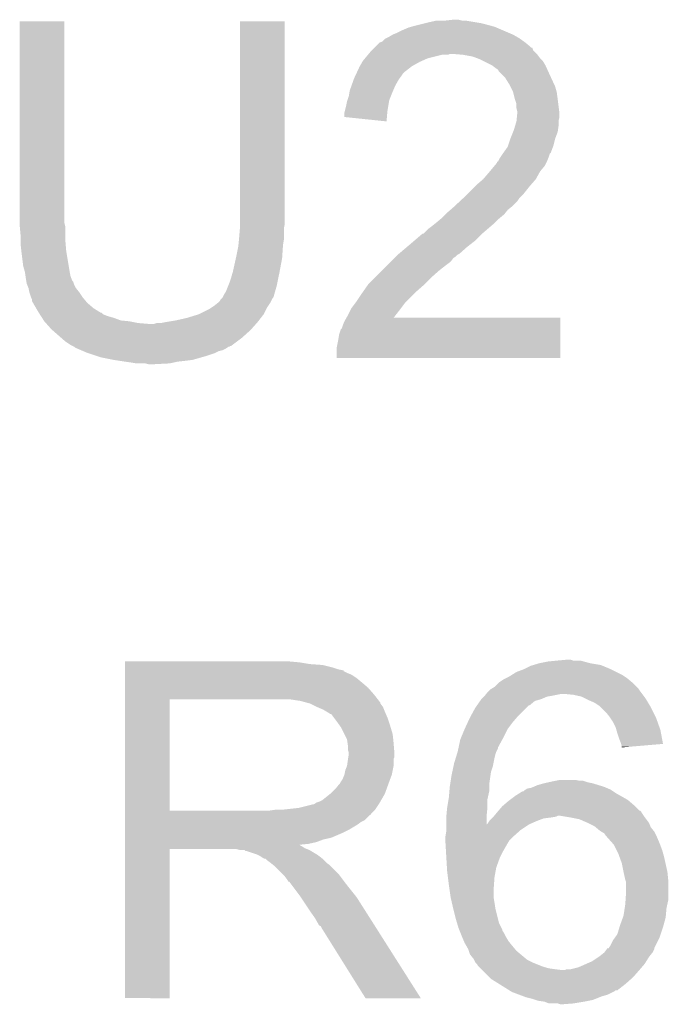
# Model space of a CAD drawing. Extents: x -1.3 to 24.2, y -3.9 to 53.4.
# Tile 38 of 44: x 7 to 8.8, y 27.1 to 30. Entities that reach past the tile are written whole.
import ezdxf

# ---------------------------------------------------------------- set-up
doc = ezdxf.new("R2010")
doc.units = 0
doc.layers.add('CURRENT_13_CLICK_V100_GTO', color=14, linetype='CONTINUOUS')

msp = doc.modelspace()

# ---------------------------------------------------------------- linework, layer by layer
at = {"layer": 'CURRENT_13_CLICK_V100_GTO'}
for points in [[(6.9596, 29.397958), (6.959622, 29.982136), (7.08914, 29.397958), (7.08914, 29.982136)], [(6.959622, 29.982136), (6.959624, 29.98216), (7.08914, 29.982136), (6.959624, 29.98216)], [(7.59714, 29.41828), (7.597162, 29.982136), (7.72668, 29.41828), (7.72668, 29.982136)], [(7.597162, 29.982136), (7.597164, 29.98216), (7.72668, 29.982136), (7.597164, 29.98216)], [(8.13308, 29.97708), (8.14324, 29.97962), (8.29564, 29.97708), (8.280402, 29.97962)], [(8.14324, 29.97962), (8.166102, 29.9847), (8.280402, 29.97962), (8.249922, 29.9847)], [(8.1915, 29.9847), (8.214362, 29.98724), (8.239762, 29.9847), (8.229602, 29.98724)], [(8.0518, 29.94914), (8.06704, 29.95676), (8.37523, 29.94914), (8.35745, 29.95676)], [(8.06704, 29.95676), (8.08482, 29.964382), (8.35745, 29.95676), (8.339664, 29.964382)], [(8.08482, 29.964382), (8.093706, 29.96692), (8.339664, 29.964382), (8.333742, 29.96692)], [(8.093706, 29.96692), (8.1026, 29.96946), (8.333742, 29.96692), (8.324218, 29.96946)], [(8.1026, 29.96946), (8.13308, 29.97708), (8.324218, 29.96946), (8.29564, 29.97708)], [(8.001004, 29.9212), (8.00862, 29.923744), (8.42264, 29.9212), (8.41908, 29.923744)], [(8.00862, 29.923744), (8.016244, 29.931362), (8.41908, 29.923744), (8.408416, 29.931362)], [(8.016244, 29.931362), (8.021318, 29.9339), (8.408416, 29.931362), (8.404862, 29.9339)], [(8.021318, 29.9339), (8.026398, 29.93644), (8.404862, 29.9339), (8.400418, 29.93644)], [(8.026398, 29.93644), (8.039096, 29.94406), (8.400418, 29.93644), (8.387082, 29.94406)], [(8.039096, 29.94406), (8.0518, 29.94914), (8.387082, 29.94406), (8.37523, 29.94914)], [(7.969674, 29.88818), (7.978138, 29.898338), (8.45566, 29.88818), (8.445506, 29.898338)], [(7.978138, 29.898338), (7.97814, 29.89834), (8.445506, 29.898338), (8.445504, 29.89834)], [(7.97814, 29.89834), (7.985742, 29.905942), (8.445504, 29.89834), (8.442964, 29.905942)], [(7.985742, 29.905942), (7.98576, 29.90596), (8.442964, 29.905942), (8.440424, 29.90596)], [(7.98576, 29.90596), (7.988302, 29.908502), (8.440424, 29.90596), (8.437878, 29.908502)], [(7.988302, 29.908502), (8.001004, 29.9212), (8.437878, 29.908502), (8.42264, 29.9212)], [(7.944032, 29.85262), (7.95129, 29.86532), (8.094984, 29.85262), (8.11784, 29.86532)], [(7.95129, 29.86532), (7.95274, 29.867856), (8.11784, 29.86532), (8.123544, 29.867856)], [(7.95274, 29.867856), (7.959092, 29.87548), (8.123544, 29.867856), (8.140698, 29.87548)], [(7.959092, 29.87548), (7.967556, 29.88564), (8.140698, 29.87548), (8.181338, 29.88564)], [(7.967556, 29.88564), (7.969672, 29.888178), (8.199116, 29.88564), (8.204196, 29.888178)], [(7.969672, 29.888178), (7.969674, 29.88818), (8.204196, 29.888178), (8.211822, 29.88818)], [(8.242302, 29.88564), (8.211822, 29.88818), (8.4582, 29.88564), (8.45566, 29.88818)], [(8.242314, 29.885638), (8.242302, 29.88564), (8.4582, 29.885638), (8.4582, 29.88564)], [(8.270238, 29.88056), (8.242314, 29.885638), (8.462012, 29.88056), (8.4582, 29.885638)], [(8.283786, 29.87548), (8.270238, 29.88056), (8.465822, 29.87548), (8.462012, 29.88056)], [(8.29056, 29.87294), (8.283786, 29.87548), (8.468362, 29.87294), (8.465822, 29.87548)], [(8.300724, 29.867858), (8.29056, 29.87294), (8.473442, 29.867858), (8.468362, 29.87294)], [(8.326118, 29.85516), (8.300724, 29.867858), (8.48106, 29.85516), (8.473442, 29.867858)], [(7.935546, 29.834838), (7.94258, 29.850078), (8.07212, 29.834838), (8.091714, 29.850078)], [(7.94258, 29.850078), (7.944032, 29.85262), (8.091714, 29.850078), (8.094984, 29.85262)], [(8.326122, 29.855158), (8.326118, 29.85516), (8.48106, 29.855158), (8.48106, 29.85516)], [(8.33628, 29.84754), (8.326122, 29.855158), (8.484524, 29.84754), (8.48106, 29.855158)], [(8.343896, 29.842458), (8.33628, 29.84754), (8.486834, 29.842458), (8.484524, 29.84754)], [(8.346438, 29.837384), (8.343896, 29.842458), (8.48914, 29.837384), (8.486834, 29.842458)], [(8.356602, 29.82722), (8.346438, 29.837384), (8.49376, 29.82722), (8.48914, 29.837384)], [(7.920084, 29.79674), (7.926432, 29.814518), (8.04672, 29.79674), (8.056878, 29.814518)], [(7.926432, 29.814518), (7.92734, 29.817058), (8.056878, 29.814518), (8.058782, 29.817058)], [(7.92734, 29.817058), (7.930856, 29.82468), (8.058782, 29.817058), (8.0645, 29.82468)], [(7.930856, 29.82468), (7.934374, 29.8323), (8.0645, 29.82468), (8.06958, 29.8323)], [(7.934374, 29.8323), (7.935546, 29.834838), (8.06958, 29.8323), (8.07212, 29.834838)], [(8.364218, 29.819602), (8.356602, 29.82722), (8.497278, 29.819602), (8.49376, 29.82722)], [(8.37692, 29.799278), (8.364218, 29.819602), (8.50666, 29.799278), (8.497278, 29.819602)], [(7.914218, 29.77896), (7.914642, 29.7815), (8.0391, 29.77896), (8.040188, 29.7815)], [(7.914642, 29.7815), (7.920084, 29.79674), (8.040188, 29.7815), (8.04672, 29.79674)], [(8.37946, 29.7942), (8.37692, 29.799278), (8.509002, 29.7942), (8.50666, 29.799278)], [(8.38708, 29.778962), (8.37946, 29.7942), (8.513354, 29.778962), (8.509002, 29.7942)], [(7.90448, 29.73832), (7.907022, 29.75102), (8.0264, 29.73832), (8.028516, 29.75102)], [(7.907022, 29.75102), (7.907866, 29.753558), (8.028516, 29.75102), (8.02894, 29.753558)], [(7.907866, 29.753558), (7.9121, 29.76626), (8.02894, 29.753558), (8.03402, 29.76626)], [(7.9121, 29.76626), (7.914218, 29.77896), (8.03402, 29.76626), (8.0391, 29.77896)], [(8.387718, 29.776418), (8.38708, 29.778962), (8.51408, 29.776418), (8.513354, 29.778962)], [(8.392162, 29.75864), (8.387718, 29.776418), (8.516304, 29.75864), (8.51408, 29.776418)], [(8.397238, 29.743402), (8.392162, 29.75864), (8.518208, 29.743402), (8.516304, 29.75864)], [(7.8994, 29.718002), (7.90067, 29.723082), (8.023432, 29.718002), (8.02386, 29.723082)], [(7.90067, 29.723082), (7.90448, 29.73832), (8.02386, 29.723082), (8.0264, 29.73832)], [(8.39724, 29.730702), (8.397238, 29.743402), (8.519796, 29.730702), (8.518208, 29.743402)], [(8.39978, 29.720542), (8.39724, 29.730702), (8.521066, 29.720542), (8.519796, 29.730702)], [(7.8994, 29.705322), (7.8994, 29.718002), (8.022366, 29.705322), (8.023432, 29.718002)], [(8.021296, 29.692602), (7.8994, 29.705322), (8.021296, 29.692602), (8.022366, 29.705322)], [(8.39724, 29.692602), (8.397492, 29.695138), (8.51916, 29.692602), (8.51916, 29.695138)], [(8.397492, 29.695138), (8.398508, 29.705298), (8.51916, 29.695138), (8.5217, 29.705298)], [(8.398508, 29.705298), (8.399524, 29.715458), (8.5217, 29.705298), (8.5217, 29.715458)], [(8.399524, 29.715458), (8.39978, 29.717998), (8.5217, 29.715458), (8.521384, 29.717998)], [(8.39978, 29.717998), (8.39978, 29.720542), (8.521384, 29.717998), (8.521066, 29.720542)], [(8.387586, 29.662116), (8.38962, 29.667198), (8.516618, 29.662116), (8.517344, 29.667198)], [(8.38962, 29.667198), (8.39343, 29.6799), (8.517344, 29.667198), (8.51916, 29.6799)], [(8.39343, 29.6799), (8.39724, 29.692602), (8.51916, 29.6799), (8.51916, 29.692602)], [(8.372686, 29.621478), (8.379458, 29.641798), (8.503918, 29.621478), (8.509, 29.641798)], [(8.379458, 29.641798), (8.37946, 29.6418), (8.509, 29.641798), (8.509, 29.6418)], [(8.37946, 29.6418), (8.387586, 29.662116), (8.509, 29.6418), (8.516618, 29.662116)], [(8.35914, 29.601162), (8.37184, 29.61894), (8.496296, 29.601162), (8.502964, 29.61894)], [(8.37184, 29.61894), (8.372686, 29.621478), (8.502964, 29.61894), (8.503918, 29.621478)], [(8.345168, 29.5783), (8.348982, 29.585922), (8.48614, 29.5783), (8.489188, 29.585922)], [(8.348982, 29.585922), (8.352366, 29.591), (8.489188, 29.585922), (8.49122, 29.591)], [(8.352366, 29.591), (8.357444, 29.598616), (8.49122, 29.591), (8.49376, 29.598616)], [(8.357444, 29.598616), (8.35914, 29.60116), (8.49376, 29.598616), (8.496294, 29.60116)], [(8.35914, 29.60116), (8.35914, 29.601162), (8.496294, 29.60116), (8.496296, 29.601162)], [(8.32019, 29.547818), (8.332894, 29.563064), (8.465818, 29.547818), (8.47852, 29.563064)], [(8.332894, 29.563064), (8.34136, 29.573224), (8.47852, 29.563064), (8.4836, 29.573224)], [(8.34136, 29.573224), (8.341384, 29.57576), (8.4836, 29.573224), (8.484868, 29.57576)], [(8.341384, 29.57576), (8.343906, 29.575776), (8.484868, 29.57576), (8.484876, 29.575776)], [(8.343906, 29.575776), (8.345168, 29.5783), (8.484876, 29.575776), (8.48614, 29.5783)], [(8.28294, 29.50972), (8.300722, 29.52496), (8.439784, 29.50972), (8.453118, 29.52496)], [(8.300722, 29.524962), (8.31596, 29.54274), (8.45312, 29.524962), (8.462996, 29.54274)], [(8.300722, 29.52496), (8.300722, 29.524962), (8.453118, 29.52496), (8.45312, 29.524962)], [(8.31596, 29.54274), (8.32019, 29.547818), (8.462996, 29.54274), (8.465818, 29.547818)], [(8.25246, 29.47924), (8.27786, 29.50464), (8.41502, 29.47924), (8.43534, 29.50464)], [(8.27786, 29.50464), (8.28294, 29.50972), (8.43534, 29.50464), (8.439784, 29.50972)], [(8.2337, 29.461458), (8.241908, 29.46908), (8.399778, 29.461458), (8.40486, 29.46908)], [(8.241908, 29.46908), (8.24738, 29.47416), (8.40486, 29.46908), (8.40994, 29.47416)], [(8.24738, 29.47416), (8.25246, 29.47924), (8.40994, 29.47416), (8.41502, 29.47924)], [(8.20589, 29.436058), (8.21182, 29.44114), (8.371838, 29.436058), (8.37819, 29.44114)], [(8.21182, 29.44114), (8.217288, 29.446218), (8.37819, 29.44114), (8.384538, 29.446218)], [(8.217288, 29.446218), (8.2337, 29.461458), (8.384538, 29.446218), (8.399778, 29.461458)], [(7.59714, 29.395418), (7.59714, 29.41828), (7.72668, 29.395418), (7.72668, 29.41828)], [(8.16356, 29.39796), (8.178798, 29.410658), (8.33374, 29.39796), (8.346438, 29.410658)], [(8.178798, 29.410658), (8.178802, 29.410662), (8.346438, 29.410658), (8.346442, 29.410662)], [(8.178802, 29.410662), (8.191498, 29.423358), (8.346442, 29.410662), (8.361678, 29.423358)], [(8.191498, 29.423358), (8.19404, 29.4259), (8.361678, 29.423358), (8.36371, 29.4259)], [(8.19404, 29.4259), (8.20589, 29.436058), (8.36371, 29.4259), (8.371838, 29.436058)], [(6.9596, 29.390338), (6.9596, 29.397958), (7.091046, 29.390338), (7.08914, 29.397958)], [(6.959832, 29.387798), (6.9596, 29.390338), (7.09168, 29.387798), (7.091046, 29.390338)], [(6.96214, 29.3624), (6.959832, 29.387798), (7.09168, 29.3624), (7.09168, 29.387798)], [(7.5946, 29.35478), (7.596928, 29.382718), (7.72414, 29.35478), (7.72414, 29.382718)], [(7.596928, 29.382718), (7.59714, 29.385258), (7.72414, 29.382718), (7.724648, 29.385258)], [(7.59714, 29.385258), (7.59714, 29.395418), (7.724648, 29.385258), (7.72668, 29.395418)], [(8.128006, 29.367486), (8.140702, 29.38018), (8.298184, 29.367486), (8.312994, 29.38018)], [(8.140702, 29.38018), (8.15086, 29.3878), (8.312994, 29.38018), (8.321884, 29.3878)], [(8.15086, 29.3878), (8.16356, 29.39796), (8.321884, 29.3878), (8.33374, 29.39796)], [(6.96214, 29.34716), (6.96214, 29.3624), (7.09168, 29.34716), (7.09168, 29.3624)], [(7.59409, 29.349698), (7.5946, 29.35478), (7.72414, 29.349698), (7.72414, 29.35478)], [(8.101754, 29.34716), (8.125464, 29.36748), (8.277858, 29.34716), (8.298178, 29.36748)], [(8.125464, 29.36748), (8.12631, 29.367482), (8.298178, 29.36748), (8.29818, 29.367482)], [(8.12631, 29.367482), (8.128006, 29.367486), (8.29818, 29.367482), (8.298184, 29.367486)], [(6.96214, 29.337002), (6.96214, 29.34716), (7.092528, 29.337002), (7.09168, 29.34716)], [(6.964398, 29.31668), (6.96214, 29.337002), (7.09422, 29.31668), (7.092528, 29.337002)], [(7.58698, 29.30398), (7.59206, 29.329378), (7.719568, 29.30398), (7.72126, 29.329378)], [(7.59206, 29.329378), (7.592568, 29.334462), (7.72126, 29.329378), (7.7216, 29.334462)], [(7.592568, 29.334462), (7.59409, 29.349698), (7.7216, 29.334462), (7.72414, 29.349698)], [(8.05688, 29.30906), (8.080894, 29.32938), (8.232138, 29.30906), (8.255, 29.32938)], [(8.080894, 29.32938), (8.0899, 29.337), (8.255, 29.32938), (8.264796, 29.337)], [(8.0899, 29.337), (8.101754, 29.34716), (8.264796, 29.337), (8.277858, 29.34716)], [(6.96468, 29.31414), (6.964398, 29.31668), (7.094644, 29.31414), (7.09422, 29.31668)], [(6.96976, 29.273502), (6.96468, 29.31414), (7.101418, 29.273502), (7.094644, 29.31414)], [(7.57682, 29.258258), (7.585286, 29.296358), (7.711914, 29.258258), (7.71906, 29.296358)], [(7.585286, 29.296358), (7.58698, 29.30398), (7.71906, 29.296358), (7.719568, 29.30398)], [(8.034018, 29.286198), (8.044178, 29.296358), (8.206738, 29.286198), (8.214358, 29.296358)], [(8.044178, 29.296358), (8.04926, 29.30144), (8.214358, 29.296358), (8.22198, 29.30144)], [(8.04926, 29.30144), (8.054338, 29.306518), (8.22198, 29.30144), (8.227062, 29.306518)], [(8.054338, 29.306518), (8.056878, 29.309058), (8.227062, 29.306518), (8.232136, 29.309058)], [(8.056878, 29.309058), (8.05688, 29.30906), (8.232136, 29.309058), (8.232138, 29.30906)], [(6.97484, 29.255722), (6.96976, 29.273502), (7.10438, 29.255722), (7.101418, 29.273502)], [(8.00862, 29.2608), (8.0264, 29.27858), (8.17372, 29.2608), (8.19658, 29.27858)], [(8.0264, 29.27858), (8.034018, 29.286198), (8.19658, 29.27858), (8.206738, 29.286198)], [(6.974842, 29.25572), (6.97484, 29.255722), (7.10438, 29.25572), (7.10438, 29.255722)], [(6.976656, 29.243018), (6.974842, 29.25572), (7.106922, 29.243018), (7.10438, 29.25572)], [(6.97738, 29.23794), (6.976656, 29.243018), (7.108956, 29.23794), (7.106922, 29.243018)], [(6.97865, 29.230322), (6.97738, 29.23794), (7.112004, 29.230322), (7.108956, 29.23794)], [(7.56666, 29.225238), (7.57174, 29.24048), (7.705342, 29.225238), (7.708392, 29.24048)], [(7.57174, 29.24048), (7.576094, 29.25572), (7.708392, 29.24048), (7.71144, 29.25572)], [(7.576094, 29.25572), (7.57682, 29.258258), (7.71144, 29.25572), (7.711914, 29.258258)], [(7.967982, 29.220162), (7.9883, 29.24048), (8.130542, 29.220162), (8.15086, 29.24048)], [(7.9883, 29.24048), (8.00862, 29.2608), (8.15086, 29.24048), (8.17372, 29.2608)], [(6.979076, 29.227776), (6.97865, 29.230322), (7.11454, 29.227776), (7.112004, 29.230322)], [(6.97992, 29.222702), (6.979076, 29.227776), (7.116234, 29.222702), (7.11454, 29.227776)], [(6.980938, 29.22016), (6.97992, 29.222702), (7.11708, 29.22016), (7.116234, 29.222702)], [(6.984998, 29.210002), (6.980938, 29.22016), (7.12216, 29.210002), (7.11708, 29.22016)], [(6.98754, 29.197302), (6.984998, 29.210002), (7.13232, 29.197302), (7.12216, 29.210002)], [(7.5565, 29.199838), (7.563612, 29.21762), (7.698736, 29.199838), (7.70382, 29.21762)], [(7.563612, 29.21762), (7.56666, 29.225238), (7.70382, 29.21762), (7.705342, 29.225238)], [(7.953756, 29.199842), (7.966202, 29.21762), (8.10768, 29.199842), (8.128, 29.21762)], [(7.966202, 29.21762), (7.967982, 29.220162), (8.128, 29.21762), (8.130542, 29.220162)], [(6.987542, 29.1973), (6.98754, 29.197302), (7.13232, 29.1973), (7.13232, 29.197302)], [(6.99262, 29.182062), (6.987542, 29.1973), (7.14248, 29.182062), (7.13232, 29.1973)], [(6.992622, 29.18206), (6.99262, 29.182062), (7.14248, 29.18206), (7.14248, 29.182062)], [(6.995158, 29.176984), (6.992622, 29.18206), (7.14671, 29.176984), (7.14248, 29.18206)], [(7.543796, 29.179516), (7.546338, 29.18206), (7.691118, 29.179516), (7.693656, 29.18206)], [(7.546338, 29.18206), (7.546342, 29.182064), (7.693656, 29.18206), (7.693656, 29.182064)], [(7.546342, 29.182064), (7.551422, 29.192222), (7.693656, 29.182064), (7.69656, 29.192222)], [(7.551422, 29.192222), (7.5565, 29.199838), (7.69656, 29.192222), (7.698736, 29.199838)], [(7.93496, 29.1719), (7.9502, 29.19476), (8.07974, 29.1719), (8.102598, 29.19476)], [(7.9502, 29.19476), (7.953756, 29.199842), (8.102598, 29.19476), (8.10768, 29.199842)], [(6.99516, 29.171902), (6.995158, 29.176984), (7.150944, 29.171902), (7.14671, 29.176984)], [(6.998126, 29.166818), (6.99516, 29.171902), (7.15518, 29.166818), (7.150944, 29.171902)], [(7.007014, 29.15158), (6.998126, 29.166818), (7.172962, 29.15158), (7.15518, 29.166818)], [(7.508242, 29.149042), (7.515856, 29.154118), (7.67334, 29.149042), (7.67588, 29.154118)], [(7.515856, 29.154118), (7.52348, 29.1592), (7.67588, 29.154118), (7.679266, 29.1592)], [(7.52348, 29.1592), (7.536176, 29.169358), (7.679266, 29.1592), (7.686038, 29.169358)], [(7.536176, 29.169358), (7.53618, 29.16936), (7.686038, 29.169358), (7.686038, 29.16936)], [(7.53618, 29.16936), (7.538722, 29.171904), (7.686038, 29.16936), (7.68731, 29.171904)], [(7.538722, 29.171904), (7.541262, 29.176978), (7.68731, 29.171904), (7.689848, 29.176978)], [(7.541262, 29.176978), (7.543796, 29.179516), (7.689848, 29.176978), (7.691118, 29.179516)], [(7.919722, 29.151578), (7.931148, 29.166818), (8.063228, 29.151578), (8.07466, 29.166818)], [(7.931148, 29.166818), (7.93496, 29.1719), (8.07466, 29.166818), (8.07974, 29.1719)], [(7.01294, 29.14142), (7.007014, 29.15158), (7.189218, 29.14142), (7.172962, 29.15158)], [(7.014558, 29.13888), (7.01294, 29.14142), (7.193282, 29.13888), (7.189218, 29.14142)], [(7.014562, 29.138874), (7.014558, 29.13888), (7.195826, 29.138874), (7.193282, 29.13888)], [(7.01779, 29.1338), (7.014562, 29.138874), (7.200904, 29.1338), (7.195826, 29.138874)], [(7.021024, 29.128718), (7.01779, 29.1338), (7.2136, 29.128718), (7.200904, 29.1338)], [(7.024256, 29.12364), (7.021024, 29.128718), (7.23138, 29.12364), (7.2136, 29.128718)], [(7.029106, 29.11602), (7.024256, 29.12364), (7.251702, 29.11602), (7.23138, 29.12364)], [(7.41172, 29.11602), (7.444738, 29.12364), (7.65189, 29.11602), (7.657814, 29.12364)], [(7.444738, 29.12364), (7.47776, 29.1338), (7.657814, 29.12364), (7.665716, 29.1338)], [(7.47776, 29.1338), (7.477762, 29.133802), (7.665716, 29.1338), (7.665718, 29.133802)], [(7.477762, 29.133802), (7.508242, 29.149042), (7.665718, 29.133802), (7.67334, 29.149042)], [(7.8994, 29.113482), (7.90519, 29.123616), (8.524236, 29.113482), (8.52424, 29.123616)], [(7.90519, 29.123616), (7.905204, 29.12364), (8.52424, 29.123616), (8.041688, 29.12364)], [(7.905204, 29.12364), (7.90956, 29.13126), (8.041688, 29.12364), (8.047598, 29.13126)], [(7.90956, 29.13126), (7.917182, 29.1465), (8.047598, 29.13126), (8.05942, 29.1465)], [(7.917182, 29.1465), (7.919722, 29.151578), (8.05942, 29.1465), (8.063228, 29.151578)], [(7.03072, 29.113482), (7.029106, 29.11602), (7.277082, 29.113482), (7.251702, 29.11602)], [(7.030722, 29.11348), (7.03072, 29.113482), (7.2771, 29.11348), (7.277082, 29.113482)], [(7.035238, 29.1084), (7.030722, 29.11348), (7.3025, 29.1084), (7.2771, 29.11348)], [(7.037496, 29.10586), (7.035238, 29.1084), (7.332978, 29.10586), (7.3025, 29.1084)], [(7.05104, 29.09062), (7.037496, 29.10586), (7.629876, 29.09062), (7.643424, 29.10586)], [(7.332978, 29.10586), (7.348222, 29.105862), (7.643424, 29.10586), (7.643426, 29.105862)], [(7.348222, 29.105862), (7.355844, 29.1084), (7.643426, 29.105862), (7.645682, 29.1084)], [(7.368542, 29.1084), (7.38124, 29.11094), (7.645682, 29.1084), (7.64794, 29.11094)], [(7.38124, 29.11094), (7.41172, 29.11602), (7.64794, 29.11094), (7.65189, 29.11602)], [(7.89178, 29.093164), (7.89432, 29.10078), (8.524232, 29.093164), (8.524234, 29.10078)], [(7.89432, 29.10078), (7.8994, 29.113482), (8.524234, 29.10078), (8.524236, 29.113482)], [(7.053944, 29.08808), (7.05104, 29.09062), (7.62762, 29.08808), (7.629876, 29.09062)], [(7.080066, 29.065222), (7.053944, 29.08808), (7.602222, 29.065222), (7.62762, 29.08808)], [(7.88162, 29.06014), (7.884162, 29.075382), (8.524226, 29.06014), (8.52423, 29.075382)], [(7.884162, 29.075382), (7.889244, 29.09062), (8.52423, 29.075382), (8.524232, 29.09062)], [(7.889244, 29.09062), (7.89178, 29.093164), (8.524232, 29.09062), (8.524232, 29.093164)], [(7.091678, 29.05506), (7.080066, 29.065222), (7.588672, 29.05506), (7.602222, 29.065222)], [(7.106918, 29.044902), (7.091678, 29.05506), (7.575126, 29.044902), (7.588672, 29.05506)], [(7.112002, 29.04236), (7.106918, 29.044902), (7.571738, 29.04236), (7.575126, 29.044902)], [(7.112014, 29.042354), (7.112002, 29.04236), (7.569194, 29.042354), (7.571738, 29.04236)], [(7.117076, 29.039822), (7.112014, 29.042354), (7.566658, 29.039822), (7.569194, 29.042354)], [(7.11708, 29.03982), (7.117076, 29.039822), (7.566656, 29.03982), (7.566658, 29.039822)], [(7.117084, 29.039816), (7.11708, 29.03982), (7.564114, 29.039816), (7.566656, 29.03982)], [(7.119622, 29.037282), (7.117084, 29.039816), (7.560312, 29.037282), (7.564114, 29.039816)], [(7.87654, 29.034742), (7.88162, 29.06014), (8.52422, 29.034742), (8.524226, 29.06014)], [(7.125554, 29.03474), (7.119622, 29.037282), (7.556498, 29.03474), (7.560312, 29.037282)], [(7.13741, 29.029658), (7.125554, 29.03474), (7.546338, 29.029658), (7.556498, 29.03474)], [(7.143332, 29.02712), (7.13741, 29.029658), (7.536178, 29.02712), (7.546338, 29.029658)], [(7.155182, 29.02204), (7.143332, 29.02712), (7.526018, 29.02204), (7.536178, 29.02712)], [(7.185666, 29.01188), (7.155182, 29.02204), (7.49554, 29.01188), (7.526018, 29.02204)], [(7.19328, 29.009342), (7.185666, 29.01188), (7.486656, 29.009342), (7.49554, 29.01188)], [(7.23138, 29.00172), (7.19328, 29.009342), (7.459978, 29.00172), (7.486656, 29.009342)], [(7.87654, 29.006824), (7.87654, 29.034742), (8.524216, 29.006824), (8.52422, 29.034742)], [(7.24789, 28.99918), (7.23138, 29.00172), (7.43966, 28.99918), (7.459978, 29.00172)], [(7.2644, 28.99664), (7.24789, 28.99918), (7.4168, 28.99664), (7.43966, 28.99918)], [(7.28218, 28.9941), (7.2644, 28.99664), (7.40537, 28.9941), (7.4168, 28.99664)], [(7.297418, 28.99156), (7.28218, 28.9941), (7.39394, 28.99156), (7.40537, 28.9941)], [(7.332978, 28.98902), (7.322818, 28.99156), (7.345682, 28.98902), (7.39394, 28.99156)], [(8.524216, 29.0068), (7.87654, 29.006824), (8.524216, 29.0068), (8.524216, 29.006824)], [(7.264422, 28.12542), (7.264424, 28.12796), (7.76986, 28.12542), (7.74192, 28.12796)], [(7.264422, 28.12034), (7.264422, 28.12542), (7.800338, 28.12034), (7.76986, 28.12542)], [(8.463278, 28.12288), (8.488678, 28.12796), (8.6106, 28.12288), (8.591976, 28.12796)], [(8.488678, 28.12796), (8.51408, 28.1305), (8.591976, 28.12796), (8.582664, 28.1305)], [(8.51408, 28.1305), (8.541996, 28.133038), (8.562344, 28.1305), (8.554722, 28.133038)], [(8.541996, 28.133038), (8.542018, 28.13304), (8.554722, 28.133038), (8.542018, 28.13304)], [(7.264422, 28.1178), (7.264422, 28.12034), (7.8359, 28.1178), (7.800338, 28.12034)], [(7.264422, 28.11018), (7.264422, 28.1178), (7.866378, 28.11018), (7.8359, 28.1178)], [(7.264422, 28.1051), (7.264422, 28.11018), (7.881622, 28.1051), (7.866378, 28.11018)], [(7.264422, 28.10256), (7.264422, 28.1051), (7.894322, 28.10256), (7.881622, 28.1051)], [(7.264422, 28.102536), (7.264422, 28.10256), (7.89686, 28.102536), (7.894322, 28.10256)], [(7.264422, 28.100014), (7.264422, 28.102536), (7.896876, 28.100014), (7.89686, 28.102536)], [(7.264422, 28.09494), (7.264422, 28.100014), (7.90702, 28.09494), (7.896876, 28.100014)], [(8.385042, 28.089858), (8.397236, 28.09748), (8.702042, 28.089858), (8.6868, 28.09748)], [(8.397236, 28.09748), (8.41756, 28.1051), (8.6868, 28.09748), (8.67156, 28.1051)], [(8.41756, 28.1051), (8.437882, 28.115262), (8.67156, 28.1051), (8.64717, 28.115262)], [(8.437882, 28.115262), (8.446336, 28.117798), (8.64717, 28.115262), (8.641082, 28.117798)], [(8.446336, 28.117798), (8.463278, 28.12288), (8.641082, 28.117798), (8.6106, 28.12288)], [(7.264422, 28.089858), (7.264422, 28.09494), (7.919722, 28.089858), (7.90702, 28.09494)], [(7.264422, 28.0797), (7.264422, 28.089858), (7.93496, 28.0797), (7.919722, 28.089858)], [(7.264422, 28.067), (7.264422, 28.0797), (7.9502, 28.067), (7.93496, 28.0797)], [(8.346442, 28.067002), (8.361682, 28.07716), (8.732518, 28.067002), (8.72033, 28.07716)], [(8.361682, 28.07716), (8.36676, 28.0797), (8.72033, 28.07716), (8.71728, 28.0797)], [(8.36676, 28.0797), (8.376918, 28.08478), (8.71728, 28.0797), (8.70966, 28.08478)], [(8.376918, 28.08478), (8.385042, 28.089858), (8.70966, 28.08478), (8.702042, 28.089858)], [(7.26442, 28.031442), (7.264422, 28.05176), (7.98576, 28.031442), (7.967982, 28.05176)], [(7.264422, 28.05176), (7.264422, 28.067), (7.967982, 28.05176), (7.9502, 28.067)], [(8.313422, 28.03906), (8.31596, 28.0416), (8.757286, 28.03906), (8.75538, 28.0416)], [(8.31596, 28.0416), (8.321042, 28.046682), (8.75538, 28.0416), (8.751992, 28.046682)], [(8.321042, 28.046682), (8.325272, 28.04922), (8.751992, 28.046682), (8.7503, 28.04922)], [(8.325272, 28.04922), (8.333742, 28.054302), (8.7503, 28.04922), (8.745218, 28.054302)], [(8.333742, 28.054302), (8.34644, 28.067), (8.745218, 28.054302), (8.73252, 28.067)], [(8.34644, 28.067), (8.346442, 28.067002), (8.73252, 28.067), (8.732518, 28.067002)], [(7.264412, 27.696182), (7.26442, 28.01872), (7.39394, 27.696182), (7.393942, 28.01872)], [(7.26442, 28.01874), (7.26442, 28.031442), (7.995638, 28.01874), (7.98576, 28.031442)], [(7.26442, 28.01872), (7.26442, 28.01874), (7.393942, 28.01872), (7.70128, 28.01874)], [(7.772402, 28.01366), (7.739382, 28.01874), (7.99959, 28.01366), (7.995638, 28.01874)], [(7.791036, 28.008578), (7.772402, 28.01366), (8.00354, 28.008578), (7.99959, 28.01366)], [(8.283194, 28.00096), (8.292082, 28.013658), (8.435336, 28.00096), (8.450578, 28.013658)], [(8.292082, 28.013658), (8.295638, 28.018738), (8.450578, 28.013658), (8.46836, 28.018738)], [(8.295638, 28.018738), (8.295642, 28.018742), (8.46836, 28.018738), (8.468368, 28.018742)], [(8.295642, 28.018742), (8.303256, 28.026358), (8.468368, 28.018742), (8.486138, 28.026358)], [(8.303256, 28.026358), (8.305798, 28.0289), (8.486138, 28.026358), (8.50138, 28.0289)], [(8.305798, 28.0289), (8.3058, 28.028902), (8.50138, 28.0289), (8.501388, 28.028902)], [(8.3058, 28.028902), (8.30961, 28.03398), (8.501388, 28.028902), (8.526778, 28.03398)], [(8.30961, 28.03398), (8.313422, 28.03906), (8.761096, 28.03398), (8.757286, 28.03906)], [(8.562338, 28.03144), (8.536942, 28.03398), (8.763002, 28.03144), (8.761096, 28.03398)], [(8.585198, 28.026362), (8.562338, 28.03144), (8.76681, 28.026362), (8.763002, 28.03144)], [(8.595366, 28.021278), (8.585198, 28.026362), (8.770622, 28.021278), (8.76681, 28.026362)], [(8.60552, 28.0162), (8.595366, 28.021278), (8.77367, 28.0162), (8.770622, 28.021278)], [(8.623302, 28.00858), (8.60552, 28.0162), (8.778242, 28.00858), (8.77367, 28.0162)], [(7.80034, 28.00604), (7.791036, 28.008578), (8.003544, 28.00604), (8.00354, 28.008578)], [(7.800352, 28.006034), (7.80034, 28.00604), (8.003544, 28.006034), (8.003544, 28.00604)], [(7.820656, 27.995882), (7.800352, 28.006034), (8.01116, 27.995882), (8.003544, 28.006034)], [(7.82066, 27.99588), (7.820656, 27.995882), (8.011162, 27.99588), (8.01116, 27.995882)], [(7.83844, 27.98826), (7.82066, 27.99588), (8.01421, 27.98826), (8.011162, 27.99588)], [(7.84691, 27.98318), (7.83844, 27.98826), (8.01624, 27.98318), (8.01421, 27.98826)], [(7.85114, 27.980642), (7.84691, 27.98318), (8.017328, 27.980642), (8.01624, 27.98318)], [(8.26539, 27.97048), (8.277862, 27.993342), (8.40232, 27.97048), (8.425182, 27.993342)], [(8.277862, 27.993342), (8.28319, 28.000954), (8.425182, 27.993342), (8.432794, 28.000954)], [(8.28319, 28.000954), (8.283194, 28.00096), (8.432794, 28.000954), (8.435336, 28.00096)], [(8.63854, 27.99842), (8.623302, 28.00858), (8.784338, 27.99842), (8.778242, 28.00858)], [(8.64108, 27.99588), (8.63854, 27.99842), (8.78586, 27.99588), (8.784338, 27.99842)], [(8.65632, 27.98064), (8.64108, 27.99588), (8.79348, 27.98064), (8.78586, 27.99588)], [(7.858764, 27.97556), (7.85114, 27.980642), (8.019506, 27.97556), (8.017328, 27.980642)], [(7.861304, 27.975552), (7.858764, 27.97556), (8.01951, 27.975552), (8.019506, 27.97556)], [(7.86892, 27.9654), (7.861304, 27.975552), (8.02386, 27.9654), (8.01951, 27.975552)], [(7.87654, 27.95524), (7.86892, 27.9654), (8.027248, 27.95524), (8.02386, 27.9654)], [(7.885612, 27.94254), (7.87654, 27.95524), (8.03148, 27.94254), (8.027248, 27.95524)], [(8.256758, 27.952702), (8.26262, 27.9654), (8.38708, 27.952702), (8.397964, 27.9654)], [(8.26262, 27.9654), (8.26539, 27.97048), (8.397964, 27.9654), (8.40232, 27.97048)], [(8.66648, 27.96794), (8.65632, 27.98064), (8.79983, 27.96794), (8.79348, 27.98064)], [(8.668176, 27.965398), (8.66648, 27.96794), (8.8011, 27.965398), (8.79983, 27.96794)], [(8.676638, 27.952702), (8.668176, 27.965398), (8.805636, 27.952702), (8.8011, 27.965398)], [(7.88924, 27.937458), (7.885612, 27.94254), (8.033006, 27.937458), (8.03148, 27.94254)], [(7.8994, 27.917138), (7.88924, 27.937458), (8.0391, 27.917138), (8.033006, 27.937458)], [(8.236796, 27.90698), (8.247378, 27.932378), (8.35914, 27.90698), (8.37184, 27.932378)], [(8.247378, 27.932378), (8.24738, 27.93238), (8.37184, 27.932378), (8.37184, 27.93238)], [(8.24738, 27.93238), (8.256758, 27.952702), (8.37184, 27.93238), (8.38708, 27.952702)], [(8.68426, 27.93746), (8.676638, 27.952702), (8.811078, 27.93746), (8.805636, 27.952702)], [(8.686438, 27.929838), (8.68426, 27.93746), (8.8138, 27.929838), (8.811078, 27.93746)], [(8.68934, 27.91968), (8.686438, 27.929838), (8.8157, 27.91968), (8.8138, 27.929838)], [(7.90702, 27.901896), (7.8994, 27.917138), (8.040626, 27.901896), (8.0391, 27.917138)], [(7.908472, 27.89174), (7.90702, 27.901896), (8.04164, 27.89174), (8.040626, 27.901896)], [(8.22978, 27.879034), (8.234682, 27.901902), (8.3439, 27.879034), (8.35637, 27.901902)], [(8.234682, 27.901902), (8.236796, 27.90698), (8.35637, 27.901902), (8.35914, 27.90698)], [(8.69442, 27.904438), (8.68934, 27.91968), (8.818548, 27.904438), (8.8157, 27.91968)], [(8.699498, 27.891742), (8.69442, 27.904438), (8.82092, 27.891742), (8.818548, 27.904438)], [(7.90956, 27.884118), (7.908472, 27.89174), (8.042276, 27.884118), (8.04164, 27.89174)], [(7.909562, 27.871418), (7.90956, 27.884118), (8.043334, 27.871418), (8.042276, 27.884118)], [(7.9121, 27.863796), (7.909562, 27.871418), (8.04397, 27.863796), (8.043334, 27.871418)], [(8.22706, 27.86634), (8.229236, 27.876496), (8.33882, 27.86634), (8.343898, 27.876496)], [(8.229236, 27.876496), (8.22978, 27.879034), (8.343898, 27.876496), (8.3439, 27.879034)], [(8.700136, 27.889198), (8.699498, 27.891742), (8.821394, 27.889198), (8.82092, 27.891742)], [(8.70204, 27.881582), (8.700136, 27.889198), (8.731678, 27.881582), (8.821394, 27.889198)], [(8.70204, 27.879066), (8.70204, 27.881582), (8.70204, 27.879066), (8.731678, 27.881582)], [(7.907018, 27.825698), (7.90992, 27.846016), (8.04164, 27.825698), (8.04164, 27.846016)], [(7.90992, 27.846016), (7.910646, 27.851096), (8.04164, 27.846016), (8.044178, 27.851096)], [(7.910646, 27.851096), (7.9121, 27.86126), (8.044178, 27.851096), (8.044178, 27.86126)], [(7.9121, 27.861262), (7.9121, 27.863796), (8.04418, 27.861262), (8.04397, 27.863796)], [(7.9121, 27.86126), (7.9121, 27.861262), (8.044178, 27.86126), (8.04418, 27.861262)], [(8.2169, 27.833318), (8.221588, 27.84856), (8.33069, 27.833318), (8.33374, 27.84856)], [(8.221588, 27.84856), (8.224714, 27.85872), (8.33374, 27.84856), (8.336282, 27.85872)], [(8.224714, 27.85872), (8.227058, 27.866338), (8.336282, 27.85872), (8.33882, 27.866338)], [(8.227058, 27.866338), (8.22706, 27.86634), (8.33882, 27.866338), (8.33882, 27.86634)], [(7.899398, 27.8003), (7.90194, 27.812998), (8.036558, 27.8003), (8.039098, 27.812998)], [(7.90194, 27.812998), (7.907018, 27.825698), (8.039098, 27.812998), (8.04164, 27.825698)], [(8.211456, 27.807918), (8.214722, 27.82316), (8.32358, 27.807918), (8.328658, 27.82316)], [(8.214722, 27.82316), (8.2169, 27.833318), (8.328658, 27.82316), (8.33069, 27.833318)], [(7.88924, 27.779978), (7.894318, 27.787598), (8.029168, 27.779978), (8.031938, 27.787598)], [(7.894318, 27.787598), (7.899398, 27.800298), (8.031938, 27.787598), (8.036556, 27.800298)], [(7.899398, 27.800298), (7.899398, 27.8003), (8.036556, 27.800298), (8.036558, 27.8003)], [(8.205372, 27.772358), (8.20928, 27.79776), (8.3185, 27.772358), (8.322128, 27.79776)], [(8.20928, 27.79776), (8.211456, 27.807918), (8.322128, 27.79776), (8.32358, 27.807918)], [(8.51154, 27.78252), (8.524242, 27.78506), (8.580122, 27.78252), (8.567422, 27.78506)], [(7.861298, 27.746958), (7.874, 27.75966), (8.017162, 27.746958), (8.02178, 27.75966)], [(7.874, 27.75966), (7.884158, 27.772358), (8.02178, 27.75966), (8.026398, 27.772358)], [(7.884158, 27.772358), (7.886698, 27.7749), (8.026398, 27.772358), (8.027322, 27.7749)], [(7.886698, 27.7749), (7.88924, 27.779978), (8.027322, 27.7749), (8.029168, 27.779978)], [(8.20314, 27.752038), (8.2042, 27.76474), (8.3185, 27.752038), (8.3185, 27.76474)], [(8.2042, 27.76474), (8.205372, 27.772358), (8.3185, 27.76474), (8.3185, 27.772358)], [(8.417566, 27.752046), (8.4201, 27.75458), (8.676632, 27.752046), (8.67283, 27.75458)], [(8.4201, 27.75458), (8.423904, 27.757118), (8.67283, 27.75458), (8.669022, 27.757118)], [(8.423904, 27.757118), (8.42772, 27.759662), (8.669022, 27.757118), (8.663088, 27.759662)], [(8.42772, 27.759662), (8.440422, 27.762202), (8.663088, 27.759662), (8.657164, 27.762202)], [(8.440422, 27.762202), (8.446342, 27.76474), (8.657164, 27.762202), (8.651242, 27.76474)], [(8.446342, 27.76474), (8.4582, 27.769822), (8.651242, 27.76474), (8.634726, 27.769822)], [(8.4582, 27.769822), (8.475978, 27.7749), (8.634726, 27.769822), (8.618222, 27.7749)], [(8.475978, 27.7749), (8.487408, 27.77744), (8.618222, 27.7749), (8.605522, 27.77744)], [(8.487408, 27.77744), (8.49884, 27.77998), (8.605522, 27.77744), (8.5979, 27.77998)], [(8.49884, 27.77998), (8.51153, 27.782518), (8.5979, 27.77998), (8.590282, 27.782518)], [(8.51153, 27.782518), (8.51154, 27.78252), (8.590282, 27.782518), (8.580122, 27.78252)], [(7.825738, 27.72156), (7.835898, 27.726638), (8.002906, 27.72156), (8.005868, 27.726638)], [(7.835898, 27.726638), (7.858122, 27.744418), (8.005868, 27.726638), (8.01624, 27.744418)], [(7.858122, 27.744418), (7.861298, 27.746958), (8.01624, 27.744418), (8.017162, 27.746958)], [(8.197002, 27.70632), (8.200812, 27.729178), (8.31342, 27.70632), (8.31342, 27.729178)], [(8.200812, 27.729178), (8.20166, 27.734258), (8.31342, 27.729178), (8.314548, 27.734258)], [(8.20166, 27.734258), (8.20314, 27.752038), (8.314548, 27.734258), (8.3185, 27.752038)], [(8.374378, 27.7241), (8.377764, 27.72664), (8.722784, 27.7241), (8.719818, 27.72664)], [(8.377764, 27.72664), (8.3947, 27.73934), (8.719818, 27.72664), (8.697596, 27.73934)], [(8.3947, 27.73934), (8.406896, 27.746962), (8.697596, 27.73934), (8.684258, 27.746962)], [(8.406896, 27.746962), (8.415022, 27.75204), (8.684258, 27.746962), (8.67664, 27.75204)], [(8.415022, 27.75204), (8.417566, 27.752046), (8.67664, 27.75204), (8.676632, 27.752046)], [(7.683498, 27.69616), (7.701264, 27.698698), (7.98576, 27.69616), (7.988298, 27.698698)], [(7.701264, 27.698698), (7.70128, 27.6987), (7.988298, 27.698698), (7.988298, 27.6987)], [(7.721598, 27.6987), (7.767318, 27.70378), (7.988298, 27.6987), (7.991686, 27.70378)], [(7.767318, 27.70378), (7.807958, 27.71394), (7.991686, 27.70378), (7.998462, 27.71394)], [(7.810496, 27.71394), (7.818116, 27.719018), (7.998462, 27.71394), (8.001424, 27.719018)], [(7.818116, 27.719018), (7.825738, 27.72156), (8.001424, 27.719018), (8.002906, 27.72156)], [(8.194502, 27.680922), (8.19658, 27.70378), (8.31088, 27.680922), (8.313164, 27.70378)], [(8.19658, 27.70378), (8.197002, 27.70632), (8.313164, 27.70378), (8.31342, 27.70632)], [(8.345712, 27.69616), (8.3566, 27.708862), (8.752844, 27.69616), (8.740142, 27.708862)], [(8.3566, 27.708862), (8.359562, 27.711402), (8.740142, 27.708862), (8.7376, 27.711402)], [(8.359562, 27.711402), (8.374378, 27.7241), (8.7376, 27.711402), (8.722784, 27.7241)], [(7.264412, 27.69616), (7.264412, 27.696182), (7.683498, 27.69616), (7.39394, 27.696182)], [(7.264412, 27.685996), (7.264412, 27.69616), (7.9756, 27.685996), (7.98576, 27.69616)], [(7.264412, 27.68346), (7.264412, 27.685996), (7.975576, 27.68346), (7.9756, 27.685996)], [(7.264412, 27.683454), (7.264412, 27.68346), (7.973054, 27.683454), (7.975576, 27.68346)], [(7.264412, 27.668218), (7.264412, 27.683454), (7.957816, 27.668218), (7.973054, 27.683454)], [(8.19404, 27.67584), (8.194502, 27.680922), (8.31089, 27.67584), (8.31088, 27.680922)], [(8.19404, 27.655558), (8.19404, 27.67584), (8.310922, 27.655558), (8.31089, 27.67584)], [(8.318502, 27.665682), (8.32612, 27.6733), (8.455664, 27.665682), (8.475982, 27.6733)], [(8.32612, 27.6733), (8.32866, 27.67584), (8.475982, 27.6733), (8.4963, 27.67584)], [(8.32866, 27.67584), (8.330778, 27.678382), (8.4963, 27.67584), (8.511542, 27.678382)], [(8.330778, 27.678382), (8.332892, 27.68092), (8.511542, 27.678382), (8.516624, 27.68092)], [(8.332892, 27.68092), (8.33924, 27.688538), (8.76554, 27.68092), (8.760462, 27.688538)], [(8.33924, 27.688538), (8.34136, 27.69108), (8.760462, 27.688538), (8.759192, 27.69108)], [(8.34136, 27.69108), (8.343532, 27.693616), (8.759192, 27.69108), (8.757922, 27.693616)], [(8.343532, 27.693616), (8.345708, 27.696154), (8.757922, 27.693616), (8.755386, 27.696154)], [(8.345708, 27.696154), (8.345712, 27.69616), (8.755386, 27.696154), (8.752844, 27.69616)], [(8.55472, 27.67584), (8.524238, 27.68092), (8.769352, 27.67584), (8.76554, 27.68092)], [(8.580122, 27.670758), (8.55472, 27.67584), (8.773164, 27.670758), (8.769352, 27.67584)], [(8.602976, 27.660602), (8.580122, 27.670758), (8.78078, 27.660602), (8.773164, 27.670758)], [(7.26441, 27.64028), (7.264412, 27.655518), (7.9121, 27.64028), (7.937498, 27.655518)], [(7.26441, 27.63266), (7.26441, 27.64028), (7.89686, 27.63266), (7.9121, 27.64028)], [(7.264412, 27.663138), (7.264412, 27.668218), (7.947662, 27.663138), (7.957816, 27.668218)], [(7.264412, 27.655518), (7.264412, 27.663138), (7.937498, 27.655518), (7.947662, 27.663138)], [(8.19404, 27.65552), (8.19404, 27.655558), (8.4328, 27.65552), (8.432884, 27.655558)], [(8.19404, 27.64028), (8.19404, 27.65552), (8.40994, 27.64028), (8.4328, 27.65552)], [(8.19404, 27.635202), (8.19404, 27.64028), (8.404226, 27.635202), (8.40994, 27.64028)], [(8.310922, 27.655558), (8.31342, 27.65806), (8.432884, 27.655558), (8.438514, 27.65806)], [(8.31342, 27.65806), (8.3185, 27.66568), (8.438514, 27.65806), (8.45566, 27.66568)], [(8.3185, 27.66568), (8.318502, 27.665682), (8.45566, 27.66568), (8.455664, 27.665682)], [(8.60298, 27.6606), (8.602976, 27.660602), (8.780782, 27.6606), (8.78078, 27.660602)], [(8.623298, 27.65044), (8.60298, 27.6606), (8.784848, 27.65044), (8.780782, 27.6606)], [(8.626344, 27.647902), (8.623298, 27.65044), (8.785862, 27.647902), (8.784848, 27.65044)], [(8.638542, 27.637738), (8.626344, 27.647902), (8.793992, 27.637738), (8.785862, 27.647902)], [(7.26441, 27.61742), (7.26441, 27.63266), (7.861298, 27.61742), (7.89686, 27.63266)], [(7.26441, 27.612338), (7.26441, 27.61742), (7.838438, 27.612338), (7.861298, 27.61742)], [(7.26441, 27.60472), (7.26441, 27.612338), (7.818118, 27.60472), (7.838438, 27.612338)], [(8.1915, 27.619962), (8.19404, 27.635202), (8.387082, 27.619962), (8.404226, 27.635202)], [(8.1915, 27.61996), (8.1915, 27.619962), (8.38708, 27.61996), (8.387082, 27.619962)], [(8.1915, 27.609802), (8.1915, 27.61996), (8.376922, 27.609802), (8.38708, 27.61996)], [(8.642776, 27.635198), (8.638542, 27.637738), (8.796022, 27.635198), (8.793992, 27.637738)], [(8.651242, 27.630118), (8.642776, 27.635198), (8.798562, 27.630118), (8.796022, 27.635198)], [(8.656322, 27.622498), (8.651242, 27.630118), (8.802372, 27.622498), (8.798562, 27.630118)], [(8.65886, 27.61996), (8.656322, 27.622498), (8.80364, 27.61996), (8.802372, 27.622498)], [(8.674664, 27.60218), (8.65886, 27.61996), (8.81126, 27.60218), (8.80364, 27.61996)], [(7.2644, 27.152624), (7.26441, 27.584376), (7.393916, 27.152624), (7.39394, 27.584376)], [(7.26441, 27.59964), (7.26441, 27.60472), (7.795258, 27.59964), (7.818118, 27.60472)], [(7.26441, 27.597062), (7.26441, 27.59964), (7.769894, 27.597062), (7.795258, 27.59964)], [(7.26441, 27.594558), (7.26441, 27.597062), (7.772404, 27.594558), (7.769894, 27.597062)], [(7.26441, 27.592018), (7.26441, 27.594558), (7.777482, 27.592018), (7.772404, 27.594558)], [(7.26441, 27.58694), (7.26441, 27.592018), (7.785098, 27.58694), (7.777482, 27.592018)], [(7.26441, 27.5844), (7.26441, 27.58694), (7.79145, 27.5844), (7.785098, 27.58694)], [(7.26441, 27.584376), (7.26441, 27.5844), (7.39394, 27.584376), (7.586978, 27.5844)], [(7.597138, 27.58186), (7.586978, 27.5844), (7.797802, 27.58186), (7.79145, 27.5844)], [(8.1915, 27.607258), (8.1915, 27.609802), (8.375394, 27.607258), (8.376922, 27.609802)], [(8.192098, 27.5971), (8.1915, 27.607258), (8.3693, 27.5971), (8.375394, 27.607258)], [(8.193144, 27.579318), (8.192098, 27.5971), (8.35914, 27.579318), (8.3693, 27.5971)], [(8.679182, 27.597096), (8.674664, 27.60218), (8.813168, 27.597096), (8.81126, 27.60218)], [(8.6868, 27.581862), (8.679182, 27.597096), (8.818878, 27.581862), (8.813168, 27.597096)], [(7.612374, 27.579326), (7.609836, 27.58186), (7.802026, 27.579326), (7.797802, 27.58186)], [(7.614916, 27.57932), (7.612374, 27.579326), (7.802036, 27.57932), (7.802026, 27.579326)], [(7.645398, 27.56916), (7.614916, 27.57932), (7.818968, 27.56916), (7.802036, 27.57932)], [(7.650478, 27.56662), (7.645398, 27.56916), (7.8232, 27.56662), (7.818968, 27.56916)], [(7.655558, 27.56408), (7.650478, 27.56662), (7.826376, 27.56408), (7.8232, 27.56662)], [(7.663178, 27.559002), (7.655558, 27.56408), (7.832724, 27.559002), (7.826376, 27.56408)], [(7.668256, 27.556462), (7.663178, 27.559002), (7.835898, 27.556462), (7.832724, 27.559002)], [(7.670796, 27.55646), (7.668256, 27.556462), (7.8359, 27.55646), (7.835898, 27.556462)], [(7.67334, 27.553922), (7.670796, 27.55646), (7.838438, 27.553922), (7.8359, 27.55646)], [(8.19434, 27.559), (8.193144, 27.579318), (8.34898, 27.559), (8.35914, 27.579318)], [(8.195984, 27.53106), (8.19434, 27.559), (8.338822, 27.53106), (8.34898, 27.559)], [(8.69188, 27.571698), (8.6868, 27.581862), (8.821784, 27.571698), (8.818878, 27.581862)], [(8.69465, 27.564082), (8.69188, 27.571698), (8.82396, 27.564082), (8.821784, 27.571698)], [(8.70204, 27.543758), (8.69465, 27.564082), (8.828478, 27.543758), (8.82396, 27.564082)], [(7.6835, 27.5463), (7.67334, 27.553922), (7.84606, 27.5463), (7.838438, 27.553922)], [(7.686676, 27.54376), (7.6835, 27.5463), (7.8486, 27.54376), (7.84606, 27.5463)], [(7.693028, 27.538678), (7.686676, 27.54376), (7.856222, 27.538678), (7.8486, 27.54376)], [(7.696198, 27.536142), (7.693028, 27.538678), (7.858758, 27.536142), (7.856222, 27.538678)], [(7.719062, 27.513278), (7.696198, 27.536142), (7.88162, 27.513278), (7.858758, 27.536142)], [(8.19658, 27.5209), (8.195984, 27.53106), (8.336972, 27.5209), (8.338822, 27.53106)], [(8.70712, 27.51836), (8.70204, 27.543758), (8.83412, 27.51836), (8.828478, 27.543758)], [(7.726678, 27.50566), (7.719062, 27.513278), (7.887336, 27.50566), (7.88162, 27.513278)], [(7.734298, 27.495498), (7.726678, 27.50566), (7.894958, 27.495498), (7.887336, 27.50566)], [(8.198804, 27.503122), (8.19658, 27.5209), (8.33374, 27.503122), (8.336972, 27.5209)], [(8.20166, 27.48026), (8.198804, 27.503122), (8.332106, 27.48026), (8.33374, 27.503122)], [(8.707122, 27.518358), (8.70712, 27.51836), (8.83412, 27.518358), (8.83412, 27.51836)], [(8.712202, 27.4955), (8.707122, 27.518358), (8.836408, 27.4955), (8.83412, 27.518358)], [(7.73557, 27.49296), (7.734298, 27.495498), (7.89686, 27.49296), (7.894958, 27.495498)], [(7.736834, 27.490436), (7.73557, 27.49296), (7.898824, 27.490436), (7.89686, 27.49296)], [(7.73937, 27.49042), (7.736834, 27.490436), (7.898836, 27.49042), (7.898824, 27.490436)], [(7.754616, 27.4701), (7.73937, 27.49042), (7.91464, 27.4701), (7.898836, 27.49042)], [(7.76986, 27.44978), (7.754616, 27.4701), (7.930896, 27.44978), (7.91464, 27.4701)], [(8.203476, 27.46756), (8.20166, 27.48026), (8.3312, 27.46756), (8.332106, 27.48026)], [(8.713048, 27.492962), (8.712202, 27.4955), (8.83666, 27.492962), (8.836408, 27.4955)], [(8.71474, 27.487876), (8.713048, 27.492962), (8.83666, 27.487876), (8.83666, 27.492962)], [(8.71474, 27.46248), (8.71474, 27.487876), (8.83666, 27.46248), (8.83666, 27.487876)], [(7.773248, 27.444698), (7.76986, 27.44978), (7.93496, 27.444698), (7.930896, 27.44978)], [(7.791874, 27.41676), (7.773248, 27.444698), (7.95274, 27.41676), (7.93496, 27.444698)], [(8.20674, 27.444702), (8.203476, 27.46756), (8.3312, 27.444702), (8.3312, 27.46756)], [(8.20674, 27.4447), (8.20674, 27.444702), (8.331202, 27.4447), (8.3312, 27.444702)], [(8.210258, 27.42946), (8.20674, 27.4447), (8.33374, 27.42946), (8.331202, 27.4447)], [(8.713046, 27.437078), (8.71474, 27.46248), (8.83666, 27.437078), (8.83666, 27.46248)], [(7.80034, 27.40406), (7.791874, 27.41676), (7.960798, 27.40406), (7.95274, 27.41676)], [(8.21436, 27.411682), (8.210258, 27.42946), (8.33628, 27.411682), (8.33374, 27.42946)], [(8.707118, 27.391358), (8.710636, 27.414218), (8.8295, 27.391358), (8.83158, 27.414218)], [(8.710636, 27.414218), (8.7122, 27.42438), (8.83158, 27.414218), (8.833838, 27.42438)], [(8.7122, 27.42438), (8.713046, 27.437078), (8.833838, 27.42438), (8.83666, 27.437078)], [(7.81304, 27.386282), (7.80034, 27.40406), (7.972078, 27.386282), (7.960798, 27.40406)], [(7.8232, 27.368498), (7.81304, 27.386282), (7.98336, 27.368498), (7.972078, 27.386282)], [(8.21436, 27.41168), (8.21436, 27.411682), (8.336282, 27.41168), (8.33628, 27.411682)], [(8.22198, 27.3812), (8.21436, 27.41168), (8.3439, 27.3812), (8.336282, 27.41168)], [(8.69696, 27.36342), (8.70527, 27.386278), (8.822804, 27.36342), (8.82904, 27.386278)], [(8.70527, 27.386278), (8.707118, 27.391358), (8.82904, 27.386278), (8.8295, 27.391358)], [(7.82574, 27.363426), (7.8232, 27.368498), (7.986578, 27.363426), (7.98336, 27.368498)], [(7.830814, 27.36088), (7.82574, 27.363426), (7.988194, 27.36088), (7.986578, 27.363426)], [(7.833362, 27.3558), (7.830814, 27.36088), (7.991416, 27.3558), (7.988194, 27.36088)], [(7.96036, 27.15261), (7.833362, 27.3558), (8.12033, 27.15261), (7.991416, 27.3558)], [(8.225028, 27.371042), (8.22198, 27.3812), (8.346438, 27.371042), (8.3439, 27.3812)], [(8.2296, 27.355798), (8.225028, 27.371042), (8.354062, 27.355798), (8.346438, 27.371042)], [(8.23163, 27.350724), (8.2296, 27.355798), (8.356598, 27.350724), (8.354062, 27.355798)], [(8.689338, 27.338016), (8.695434, 27.35834), (8.814644, 27.338016), (8.82142, 27.35834)], [(8.695434, 27.35834), (8.69696, 27.36342), (8.82142, 27.35834), (8.822804, 27.36342)], [(8.232646, 27.348184), (8.23163, 27.350724), (8.3566, 27.348184), (8.356598, 27.350724)], [(8.235696, 27.340562), (8.232646, 27.348184), (8.361678, 27.340562), (8.3566, 27.348184)], [(8.23976, 27.3304), (8.235696, 27.340562), (8.36676, 27.3304), (8.361678, 27.340562)], [(8.245202, 27.317702), (8.23976, 27.3304), (8.374378, 27.317702), (8.36676, 27.3304)], [(8.67664, 27.320238), (8.682084, 27.32786), (8.807448, 27.320238), (8.81126, 27.32786)], [(8.682084, 27.32786), (8.689338, 27.338016), (8.81126, 27.32786), (8.814644, 27.338016)], [(8.24738, 27.31262), (8.245202, 27.317702), (8.378444, 27.31262), (8.374378, 27.317702)], [(8.251736, 27.305), (8.24738, 27.31262), (8.38454, 27.305), (8.378444, 27.31262)], [(8.25754, 27.294842), (8.251736, 27.305), (8.393006, 27.294842), (8.38454, 27.305)], [(8.66393, 27.29738), (8.669018, 27.304998), (8.79602, 27.29738), (8.79983, 27.304998)], [(8.669018, 27.304998), (8.67664, 27.320238), (8.79983, 27.304998), (8.807448, 27.320238)], [(8.259234, 27.289762), (8.25754, 27.294842), (8.397238, 27.289762), (8.393006, 27.294842)], [(8.26262, 27.2796), (8.259234, 27.289762), (8.409434, 27.2796), (8.397238, 27.289762)], [(8.27278, 27.266898), (8.26262, 27.2796), (8.424678, 27.266898), (8.409434, 27.2796)], [(8.61568, 27.25928), (8.634726, 27.271978), (8.772842, 27.25928), (8.78078, 27.271978)], [(8.634726, 27.271978), (8.63854, 27.27452), (8.78078, 27.271978), (8.782812, 27.27452)], [(8.63854, 27.27452), (8.651238, 27.284678), (8.782812, 27.27452), (8.790936, 27.284678)], [(8.651238, 27.284678), (8.65124, 27.284682), (8.790936, 27.284678), (8.79094, 27.284682)], [(8.65124, 27.284682), (8.658856, 27.294834), (8.79094, 27.284682), (8.796016, 27.294834)], [(8.658856, 27.294836), (8.65886, 27.297358), (8.796018, 27.294836), (8.796018, 27.297358)], [(8.658856, 27.294834), (8.658856, 27.294836), (8.796016, 27.294834), (8.796018, 27.294836)], [(8.65886, 27.297358), (8.663008, 27.297376), (8.796018, 27.297358), (8.79602, 27.297376)], [(8.663008, 27.297376), (8.66393, 27.29738), (8.79602, 27.297376), (8.79602, 27.29738)], [(8.27405, 27.26436), (8.27278, 27.266898), (8.427722, 27.26436), (8.424678, 27.266898)], [(8.277858, 27.256744), (8.27405, 27.26436), (8.442954, 27.256744), (8.427722, 27.26436)], [(8.2804, 27.2542), (8.277858, 27.256744), (8.44804, 27.2542), (8.442954, 27.256744)], [(8.282938, 27.251658), (8.2804, 27.2542), (8.454396, 27.251658), (8.44804, 27.2542)], [(8.285478, 27.246584), (8.282938, 27.251658), (8.46708, 27.246584), (8.454396, 27.251658)], [(8.288022, 27.24404), (8.285478, 27.246584), (8.473438, 27.24404), (8.46708, 27.246584)], [(8.293102, 27.23896), (8.288022, 27.24404), (8.491218, 27.23896), (8.473438, 27.24404)], [(8.554718, 27.23642), (8.575038, 27.2415), (8.755016, 27.23642), (8.759372, 27.2415)], [(8.575038, 27.2415), (8.59282, 27.24912), (8.759372, 27.2415), (8.765904, 27.24912)], [(8.59282, 27.24912), (8.59853, 27.251658), (8.765904, 27.24912), (8.76808, 27.251658)], [(8.59853, 27.251658), (8.61568, 27.25928), (8.76808, 27.251658), (8.772842, 27.25928)], [(8.295642, 27.23642), (8.293102, 27.23896), (8.509, 27.23642), (8.491218, 27.23896)], [(8.298182, 27.23388), (8.295642, 27.23642), (8.52932, 27.23388), (8.509, 27.23642)], [(8.318502, 27.21356), (8.298182, 27.23388), (8.73506, 27.21356), (8.75284, 27.23388)], [(8.323578, 27.208482), (8.318502, 27.21356), (8.729346, 27.208482), (8.73506, 27.21356)], [(8.536936, 27.23388), (8.542016, 27.236418), (8.75284, 27.23388), (8.755014, 27.236418)], [(8.542016, 27.236418), (8.554718, 27.23642), (8.755014, 27.236418), (8.755016, 27.23642)], [(8.347962, 27.193242), (8.323578, 27.208482), (8.712202, 27.193242), (8.729346, 27.208482)], [(8.376414, 27.17546), (8.347962, 27.193242), (8.689338, 27.17546), (8.712202, 27.193242)], [(8.376424, 27.175454), (8.376414, 27.17546), (8.684254, 27.175454), (8.689338, 27.17546)], [(8.380482, 27.172918), (8.376424, 27.175454), (8.681716, 27.172918), (8.684254, 27.175454)], [(8.384538, 27.170382), (8.380482, 27.172918), (8.676644, 27.170382), (8.681716, 27.172918)], [(8.40487, 27.162758), (8.384538, 27.170382), (8.661398, 27.162758), (8.676644, 27.170382)], [(8.41841, 27.15768), (8.40487, 27.162758), (8.643618, 27.15768), (8.661398, 27.162758)], [(8.425178, 27.155142), (8.41841, 27.15768), (8.637272, 27.155142), (8.643618, 27.15768)], [(8.4455, 27.150058), (8.425178, 27.155142), (8.624562, 27.150058), (8.637272, 27.155142)], [(7.393916, 27.1526), (7.2644, 27.152624), (7.393916, 27.1526), (7.393916, 27.152624)], [(8.120336, 27.1526), (8.12033, 27.15261), (8.120336, 27.1526), (7.96036, 27.15261)], [(8.45312, 27.14752), (8.4455, 27.150058), (8.618218, 27.14752), (8.624562, 27.150058)], [(8.460738, 27.144982), (8.45312, 27.14752), (8.605528, 27.144982), (8.618218, 27.14752)], [(8.478516, 27.14244), (8.460738, 27.144982), (8.59282, 27.14244), (8.605528, 27.144982)], [(8.491216, 27.137362), (8.478516, 27.14244), (8.562352, 27.137362), (8.59282, 27.14244)], [(8.516616, 27.13736), (8.491216, 27.137362), (8.562342, 27.13736), (8.562352, 27.137362)], [(8.524238, 27.134822), (8.516616, 27.13736), (8.529348, 27.134822), (8.562342, 27.13736)], [(8.529322, 27.13482), (8.524238, 27.134822), (8.529322, 27.13482), (8.529348, 27.134822)]]:
    msp.add_solid(points, dxfattribs=at)

doc.saveas('drawing.dxf')
